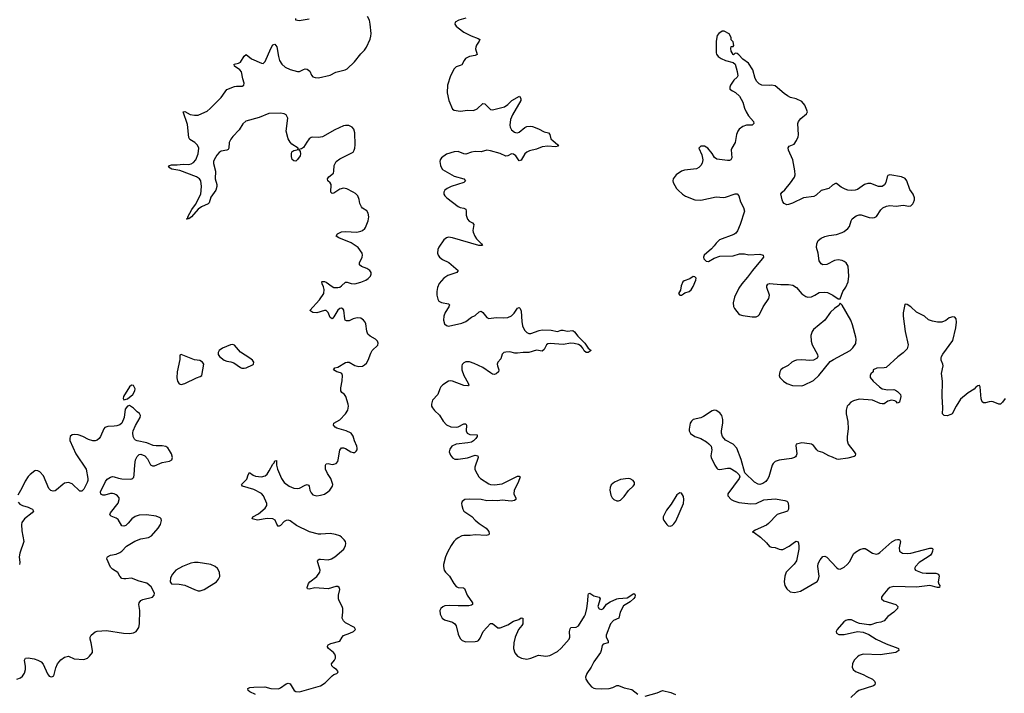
# Model space of a CAD drawing. Header units: inches. Extents: x 1843750 to 1959452, y 907112 to 1016326.
# Tile 110 of 137: x 1936140 to 1946448, y 950802 to 957856. Entities that reach past the tile are written whole.
import ezdxf

# ---------------------------------------------------------------- set-up
doc = ezdxf.new("R2010")
doc.units = ezdxf.units.IN
doc.header["$MEASUREMENT"] = 0
doc.layers.add('B9935', color=7, linetype='Continuous')
doc.layers.add('B9945', color=7, linetype='Continuous')

msp = doc.modelspace()

# ---------------------------------------------------------------- linework, layer by layer
at = {"layer": 'B9935', "color": 6}
for points, elevation in [([(1938608, 950788), (1938550, 950816), (1938533, 950830), (1938528, 950852), (1938550, 950861), (1938590, 950867), (1938708, 950868), (1938770, 950851), (1938850, 950850), (1938870, 950858), (1938930, 950901), (1938950, 950908), (1938970, 950901), (1939014, 950830), (1939030, 950820), (1939070, 950817), (1939290, 950879), (1939338, 950910), (1939410, 950985), (1939430, 950999), (1939462, 951010), (1939470, 951019), (1939474, 951030), (1939458, 951050), (1939428, 951068), (1939407, 951090), (1939405, 951110), (1939436, 951150), (1939445, 951170), (1939447, 951190), (1939440, 951210), (1939425, 951230), (1939372, 951270), (1939362, 951290), (1939364, 951296), (1939370, 951310), (1939396, 951324), (1939492, 951348), (1939515, 951390), (1939530, 951407), (1939598, 951430), (1939636, 951450), (1939654, 951470), (1939645, 951490), (1939550, 951538), (1939530, 951560), (1939516, 951590), (1939524, 951650), (1939522, 951690), (1939517, 951710), (1939484, 951770), (1939479, 951790), (1939479, 951830), (1939492, 951890), (1939484, 951910), (1939470, 951919), (1939450, 951919), (1939370, 951896), (1939230, 951905), (1939170, 951892), (1939154, 951894), (1939149, 951910), (1939163, 951950), (1939177, 951970), (1939250, 952025), (1939284, 952070), (1939287, 952090), (1939262, 952170), (1939259, 952190), (1939263, 952197), (1939275, 952205), (1939290, 952205), (1939370, 952200), (1939403, 952210), (1939439, 952230), (1939532, 952310), (1939551, 952350), (1939554, 952370), (1939550, 952390), (1939538, 952410), (1939510, 952436), (1939490, 952450), (1939445, 952465), (1939390, 952475), (1939293, 952467), (1939270, 952469), (1939173, 952493), (1939039, 952559), (1938970, 952608), (1938950, 952614), (1938930, 952611), (1938910, 952601), (1938870, 952560), (1938850, 952549), (1938832, 952572), (1938814, 952614), (1938789, 952629), (1938730, 952633), (1938630, 952614), (1938574, 952630), (1938582, 952650), (1938639, 952681), (1938710, 952740), (1938728, 952770), (1938727, 952790), (1938691, 952871), (1938673, 952893), (1938590, 952936), (1938472, 952970), (1938461, 952990), (1938517, 953043), (1938531, 953089), (1938547, 953113), (1938585, 953085), (1938610, 953075), (1938670, 953070), (1938710, 953078), (1938730, 953097), (1938753, 953130), (1938790, 953200), (1938804, 953216), (1938810, 953236), (1938830, 953238), (1938830, 953190), (1938838, 953150), (1938880, 953050), (1938910, 953010), (1938961, 952970), (1939010, 952950), (1939050, 952945), (1939070, 952951), (1939130, 952982), (1939150, 952988), (1939163, 952983), (1939172, 952972), (1939178, 952930), (1939190, 952900), (1939210, 952881), (1939250, 952870), (1939290, 952875), (1939330, 952887), (1939367, 952910), (1939388, 952930), (1939414, 952970), (1939418, 952990), (1939397, 953050), (1939363, 953103), (1939343, 953150), (1939343, 953190), (1939350, 953205), (1939370, 953208), (1939410, 953197), (1939430, 953200), (1939453, 953210), (1939470, 953230), (1939475, 953245), (1939491, 953349), (1939508, 953372), (1939530, 953372), (1939550, 953365), (1939606, 953330), (1939630, 953322), (1939650, 953325), (1939664, 953336), (1939672, 953350), (1939673, 953370), (1939669, 953390), (1939644, 953444), (1939630, 953494), (1939610, 953525), (1939559, 953550), (1939460, 953580), (1939442, 953590), (1939427, 953610), (1939429, 953630), (1939490, 953666), (1939551, 953730), (1939574, 953766), (1939581, 953810), (1939580, 953830), (1939556, 953910), (1939540, 953930), (1939512, 953952), (1939502, 953970), (1939501, 953999), (1939515, 954075), (1939518, 954130), (1939514, 954150), (1939499, 954159), (1939460, 954170), (1939425, 954190), (1939441, 954210), (1939470, 954218), (1939550, 954266), (1939570, 954271), (1939590, 954268), (1939650, 954236), (1939690, 954225), (1939730, 954229), (1939750, 954240), (1939770, 954260), (1939789, 954290), (1939816, 954364), (1939830, 954390), (1939890, 954447), (1939894, 954470), (1939885, 954490), (1939865, 954510), (1939810, 954541), (1939784, 954564), (1939774, 954594), (1939764, 954670), (1939756, 954690), (1939740, 954710), (1939710, 954729), (1939673, 954733), (1939630, 954722), (1939590, 954704), (1939562, 954702), (1939549, 954709), (1939544, 954724), (1939533, 954813), (1939525, 954825), (1939510, 954834), (1939490, 954833), (1939470, 954813), (1939430, 954746), (1939410, 954724), (1939390, 954737), (1939371, 954791), (1939350, 954810), (1939330, 954810), (1939250, 954785), (1939208, 954790), (1939176, 954810), (1939279, 954921), (1939323, 954990), (1939327, 955030), (1939320, 955060), (1939305, 955090), (1939302, 955110), (1939306, 955114), (1939330, 955115), (1939350, 955107), (1939410, 955061), (1939430, 955052), (1939470, 955050), (1939490, 955055), (1939510, 955068), (1939550, 955107), (1939570, 955109), (1939610, 955093), (1939650, 955089), (1939713, 955107), (1939765, 955130), (1939790, 955147), (1939811, 955170), (1939819, 955190), (1939818, 955210), (1939806, 955230), (1939773, 955250), (1939720, 955270), (1939699, 955290), (1939699, 955310), (1939726, 955370), (1939730, 955390), (1939724, 955410), (1939685, 955470), (1939610, 955521), (1939482, 955570), (1939455, 955590), (1939466, 955614), (1939510, 955634), (1939550, 955638), (1939670, 955630), (1939710, 955640), (1939730, 955650), (1939752, 955668), (1939760, 955680), (1939788, 955750), (1939795, 955790), (1939789, 955830), (1939774, 955854), (1939730, 955883), (1939717, 955897), (1939700, 955930), (1939693, 955973), (1939679, 956010), (1939655, 956035), (1939633, 956050), (1939565, 956085), (1939530, 956093), (1939490, 956082), (1939430, 956039), (1939410, 956036), (1939399, 956050), (1939401, 956130), (1939389, 956149), (1939366, 956170), (1939361, 956190), (1939376, 956210), (1939424, 956250), (1939429, 956270), (1939432, 956330), (1939454, 956370), (1939490, 956399), (1939630, 956470), (1939642, 956490), (1939649, 956510), (1939653, 956547), (1939649, 956670), (1939638, 956710), (1939621, 956730), (1939587, 956747), (1939550, 956748), (1939530, 956744), (1939438, 956702), (1939310, 956631), (1939270, 956621), (1939210, 956626), (1939190, 956623), (1939170, 956607), (1939145, 956575), (1939110, 956516), (1939090, 956503), (1939064, 956496), (1939062, 956490), (1939070, 956487), (1939076, 956476), (1939081, 956450), (1939075, 956430), (1939050, 956391), (1939030, 956376), (1939010, 956378), (1938993, 956393), (1938984, 956424), (1938984, 956450), (1938990, 956472), (1938999, 956481), (1939010, 956488), (1939045, 956495), (1939056, 956504), (1939055, 956510), (1938990, 956552), (1938970, 956575), (1938950, 956609), (1938931, 956690), (1938946, 956826), (1938930, 956859), (1938909, 956869), (1938870, 956876), (1938750, 956873), (1938647, 956833), (1938508, 956792), (1938476, 956764), (1938438, 956702), (1938370, 956632), (1938350, 956605), (1938333, 956570), (1938328, 956510), (1938322, 956498), (1938310, 956490), (1938250, 956478), (1938230, 956465), (1938204, 956436), (1938176, 956390), (1938169, 956370), (1938170, 956350), (1938190, 956270), (1938188, 956190), (1938204, 956130), (1938205, 956110), (1938193, 956070), (1938142, 955998), (1938122, 955938), (1938113, 955927), (1938045, 955895), (1938008, 955872), (1937937, 955790), (1937910, 955772), (1937904, 955776), (1937902, 955770), (1937890, 955766), (1937888, 955770), (1937899, 955781), (1937899, 955790), (1937941, 955870), (1937980, 955920), (1938035, 956030), (1938045, 956110), (1938036, 956170), (1938023, 956190), (1937991, 956211), (1937818, 956278), (1937734, 956290), (1937697, 956310), (1937709, 956330), (1937730, 956337), (1937790, 956336), (1937850, 956342), (1937910, 956339), (1937935, 956345), (1937959, 956361), (1937985, 956390), (1938008, 956450), (1938014, 956510), (1938003, 956543), (1937974, 956570), (1937923, 956603), (1937910, 956624), (1937897, 956757), (1937852, 956890), (1937870, 956896), (1937925, 956865), (1937970, 956855), (1938010, 956858), (1938047, 956873), (1938101, 956899), (1938135, 956925), (1938250, 957042), (1938290, 957102), (1938310, 957124), (1938390, 957156), (1938410, 957160), (1938470, 957159), (1938488, 957170), (1938491, 957190), (1938476, 957236), (1938462, 957310), (1938446, 957330), (1938390, 957370), (1938385, 957390), (1938430, 957400), (1938450, 957413), (1938490, 957474), (1938510, 957490), (1938568, 957448), (1938670, 957402), (1938690, 957397), (1938710, 957418), (1938770, 957556), (1938790, 957592), (1938810, 957600), (1938831, 957571), (1938848, 957470), (1938861, 957430), (1938886, 957390), (1938919, 957359), (1938970, 957335), (1939050, 957314), (1939070, 957314), (1939110, 957334), (1939130, 957340), (1939150, 957338), (1939176, 957316), (1939194, 957274), (1939210, 957259), (1939235, 957250), (1939270, 957248), (1939390, 957275), (1939450, 957306), (1939548, 957332), (1939570, 957342), (1939646, 957414), (1939710, 957500), (1939750, 957538), (1939772, 957570), (1939808, 957652), (1939817, 957683), (1939818, 957710), (1939809, 957811), (1939801, 957850), (1939783, 957890)], 500), ([(1939170, 957860), (1939066, 957846), (1939030, 957850), (1939030, 957870)], 500), ([(1936110, 950948), (1936150, 950962), (1936170, 950980), (1936190, 951014), (1936202, 951050), (1936202, 951082), (1936191, 951149), (1936201, 951170), (1936230, 951173), (1936290, 951161), (1936330, 951148), (1936364, 951130), (1936386, 951106), (1936430, 951007), (1936443, 950990), (1936450, 950982), (1936470, 950974), (1936483, 950977), (1936496, 950984), (1936502, 950998), (1936518, 951070), (1936535, 951110), (1936569, 951151), (1936610, 951180), (1936650, 951190), (1936710, 951163), (1936810, 951156), (1936849, 951170), (1936872, 951190), (1936901, 951230), (1936902, 951250), (1936890, 951330), (1936878, 951370), (1936879, 951390), (1936890, 951410), (1936930, 951444), (1936950, 951453), (1937050, 951458), (1937228, 951432), (1937290, 951428), (1937330, 951434), (1937361, 951450), (1937386, 951490), (1937395, 951530), (1937397, 951670), (1937389, 951730), (1937392, 951750), (1937408, 951772), (1937430, 951784), (1937531, 951809), (1937549, 951830), (1937553, 951850), (1937516, 951916), (1937470, 951954), (1937390, 951976), (1937310, 952009), (1937250, 951999), (1937230, 951999), (1937210, 952005), (1937190, 952030), (1937168, 952068), (1937110, 952101), (1937090, 952121), (1937054, 952210), (1937057, 952223), (1937060, 952230), (1937090, 952250), (1937150, 952260), (1937190, 952276), (1937211, 952290), (1937258, 952342), (1937346, 952394), (1937410, 952419), (1937490, 952435), (1937520, 952450), (1937590, 952530), (1937614, 952570), (1937626, 952610), (1937620, 952630), (1937610, 952639), (1937570, 952657), (1937469, 952669), (1937390, 952666), (1937350, 952654), (1937313, 952630), (1937277, 952583), (1937250, 952558), (1937230, 952552), (1937210, 952556), (1937170, 952623), (1937150, 952637), (1937096, 952656), (1937083, 952670), (1937090, 952692), (1937170, 952793), (1937183, 952830), (1937180, 952850), (1937165, 952870), (1937150, 952880), (1937130, 952890), (1937110, 952895), (1937090, 952894), (1937030, 952875), (1937010, 952877), (1936988, 952888), (1936985, 952910), (1937040, 953020), (1937057, 953043), (1937090, 953066), (1937110, 953071), (1937130, 953069), (1937174, 953054), (1937209, 953049), (1937295, 953045), (1937313, 953047), (1937326, 953054), (1937334, 953066), (1937340, 953090), (1937346, 953194), (1937354, 953246), (1937370, 953280), (1937390, 953302), (1937410, 953306), (1937450, 953288), (1937477, 953257), (1937510, 953196), (1937530, 953183), (1937550, 953185), (1937630, 953220), (1937710, 953231), (1937733, 953247), (1937741, 953270), (1937730, 953309), (1937710, 953346), (1937690, 953372), (1937670, 953386), (1937633, 953393), (1937570, 953393), (1937538, 953398), (1937470, 953425), (1937370, 953444), (1937351, 953451), (1937342, 953462), (1937328, 953490), (1937324, 953530), (1937327, 953550), (1937353, 953607), (1937401, 953690), (1937406, 953710), (1937393, 953733), (1937369, 953750), (1937330, 953789), (1937290, 953815), (1937270, 953809), (1937244, 953776), (1937234, 953690), (1937211, 953629), (1937187, 953613), (1937156, 953604), (1937130, 953599), (1937063, 953597), (1937033, 953587), (1937021, 953570), (1936986, 953490), (1936971, 953469), (1936950, 953451), (1936930, 953445), (1936905, 953445), (1936860, 953460), (1936802, 953490), (1936753, 953507), (1936710, 953512), (1936690, 953507), (1936670, 953490), (1936664, 953470), (1936666, 953450), (1936728, 953310), (1936837, 953150), (1936854, 953050), (1936854, 953030), (1936847, 953010), (1936810, 952939), (1936790, 952917), (1936770, 952918), (1936690, 952996), (1936650, 953010), (1936610, 953002), (1936590, 952990), (1936527, 952933), (1936510, 952923), (1936490, 952920), (1936466, 952926), (1936446, 952946), (1936390, 953080), (1936350, 953121), (1936330, 953132), (1936310, 953134), (1936298, 953130), (1936250, 953094), (1936230, 953072), (1936197, 953023), (1936163, 952950), (1936122, 952878)], 600), ([(1936123, 952803), (1936142, 952782), (1936168, 952768), (1936230, 952752), (1936258, 952738), (1936274, 952730), (1936285, 952710), (1936272, 952690), (1936190, 952628), (1936164, 952590), (1936160, 952570), (1936164, 952504), (1936183, 952390), (1936142, 952270), (1936135, 952230), (1936142, 952170), (1936137, 952150)], 600)]:
    msp.add_lwpolyline(points, dxfattribs=dict(at, elevation=elevation))
at = {"layer": 'B9935', "color": 6, "elevation": 600}
for points in [[(1938370, 954456), (1938348, 954452), (1938265, 954415), (1938227, 954390), (1938217, 954370), (1938219, 954350), (1938233, 954330), (1938282, 954290), (1938310, 954279), (1938350, 954273), (1938382, 954262), (1938450, 954214), (1938467, 954207), (1938490, 954205), (1938510, 954209), (1938577, 954243), (1938587, 954250), (1938592, 954270), (1938576, 954290), (1938550, 954310), (1938453, 954373), (1938390, 954449)], [(1937830, 954349), (1937818, 954342), (1937815, 954330), (1937817, 954297), (1937788, 954170), (1937784, 954104), (1937792, 954072), (1937810, 954043), (1937830, 954036), (1937870, 954045), (1937990, 954104), (1938030, 954118), (1938046, 954130), (1938067, 954250), (1938053, 954270), (1938026, 954286), (1937970, 954294)], [(1937310, 954029), (1937291, 954010), (1937226, 953910), (1937225, 953890), (1937230, 953874), (1937270, 953886), (1937324, 953930), (1937346, 953970), (1937349, 953990), (1937330, 954025)], [(1937970, 952172), (1937930, 952164), (1937846, 952130), (1937776, 952090), (1937740, 952050), (1937720, 952010), (1937717, 951970), (1937730, 951949), (1937810, 951943), (1937870, 951933), (1937970, 951888), (1938010, 951876), (1938030, 951875), (1938070, 951887), (1938199, 951970), (1938222, 951998), (1938234, 952026), (1938232, 952070), (1938212, 952110), (1938188, 952130), (1938141, 952150), (1938010, 952171)]]:
    msp.add_lwpolyline(points, close=True, dxfattribs=at)
at = {"layer": 'B9945', "color": 6}
for points, elevation in [([(1940810, 957871), (1940736, 957850), (1940700, 957830), (1940695, 957810), (1940708, 957790), (1940729, 957770), (1940790, 957727), (1940867, 957687), (1940940, 957660), (1940957, 957650), (1940952, 957630), (1940922, 957590), (1940914, 957570), (1940913, 957550), (1940928, 957490), (1940910, 957480), (1940850, 957469), (1940809, 957451), (1940792, 957430), (1940770, 957385), (1940750, 957375), (1940710, 957363), (1940690, 957343), (1940650, 957270), (1940618, 957170), (1940616, 957090), (1940634, 957010), (1940670, 956920), (1940690, 956907), (1940750, 956898), (1940830, 956907), (1940890, 956904), (1940930, 956921), (1940990, 956977), (1941010, 956976), (1941062, 956922), (1941070, 956916), (1941090, 956913), (1941215, 956945), (1941251, 956969), (1941292, 957010), (1941374, 957054), (1941388, 957030), (1941386, 957010), (1941299, 956861), (1941278, 956810), (1941272, 956750), (1941276, 956730), (1941290, 956703), (1941319, 956679), (1941330, 956674), (1941350, 956673), (1941370, 956680), (1941430, 956727), (1941450, 956738), (1941490, 956742), (1941510, 956737), (1941573, 956713), (1941630, 956682), (1941678, 956670), (1941690, 956653), (1941702, 956610), (1941726, 956586), (1941772, 956550), (1941782, 956530), (1941750, 956525), (1941670, 956530), (1941610, 956524), (1941550, 956500), (1941476, 956484), (1941450, 956470), (1941429, 956451), (1941390, 956384), (1941370, 956379), (1941336, 956430), (1941310, 956448), (1941290, 956450), (1941250, 956429), (1941230, 956428), (1941170, 956456), (1941070, 956484), (1941030, 956489), (1940970, 956472), (1940910, 956475), (1940870, 956470), (1940810, 956448), (1940790, 956451), (1940730, 956476), (1940690, 956473), (1940610, 956448), (1940556, 956410), (1940541, 956390), (1940539, 956370), (1940544, 956330), (1940551, 956310), (1940568, 956288), (1940690, 956219), (1940791, 956191), (1940809, 956170), (1940789, 956150), (1940658, 956110), (1940615, 956090), (1940592, 956070), (1940581, 956050), (1940581, 956030), (1940591, 956010), (1940612, 955990), (1940730, 955901), (1940751, 955891), (1940790, 955884), (1940812, 955872), (1940816, 955850), (1940813, 955810), (1940828, 955768), (1940845, 955745), (1940881, 955730), (1940893, 955713), (1940885, 955650), (1940888, 955630), (1940905, 955590), (1940922, 955562), (1940975, 955510), (1940984, 955490), (1940948, 955490), (1940670, 955573), (1940630, 955578), (1940609, 955571), (1940579, 955550), (1940527, 955473), (1940519, 955450), (1940515, 955410), (1940521, 955390), (1940536, 955370), (1940565, 955345), (1940633, 955313), (1940731, 955230), (1940717, 955210), (1940624, 955176), (1940582, 955150), (1940530, 955092), (1940515, 955050), (1940507, 955010), (1940508, 954970), (1940516, 954930), (1940527, 954910), (1940555, 954895), (1940630, 954880), (1940641, 954870), (1940633, 954850), (1940594, 954790), (1940579, 954750), (1940577, 954710), (1940589, 954670), (1940610, 954652), (1940630, 954648), (1940770, 954678), (1940810, 954695), (1940870, 954741), (1940910, 954757), (1940950, 954798), (1940970, 954805), (1940990, 954790), (1941030, 954736), (1941050, 954726), (1941130, 954737), (1941210, 954734), (1941250, 954737), (1941290, 954755), (1941317, 954783), (1941350, 954836), (1941370, 954843), (1941380, 954830), (1941390, 954804), (1941396, 954696), (1941404, 954650), (1941424, 954604), (1941450, 954579), (1941470, 954571), (1941490, 954570), (1941578, 954602), (1941610, 954609), (1941704, 954604), (1941770, 954589), (1941810, 954606), (1941830, 954605), (1941870, 954593), (1941930, 954601), (1941950, 954587), (1941983, 954543), (1942056, 954470), (1942090, 954417), (1942123, 954390), (1942093, 954370), (1942070, 954371), (1942050, 954389), (1942037, 954417), (1942018, 954438), (1941990, 954454), (1941945, 954465), (1941910, 954467), (1941830, 954453), (1941695, 954465), (1941670, 954460), (1941656, 954450), (1941630, 954401), (1941610, 954386), (1941550, 954395), (1941470, 954370), (1941410, 954372), (1941350, 954364), (1941325, 954365), (1941270, 954379), (1941230, 954376), (1941210, 954370), (1941190, 954353), (1941176, 954304), (1941145, 954270), (1941138, 954250), (1941141, 954230), (1941158, 954190), (1941154, 954170), (1941130, 954146), (1941110, 954140), (1941090, 954145), (1941070, 954157), (1940990, 954212), (1940897, 954257), (1940850, 954273), (1940810, 954272), (1940790, 954261), (1940774, 954246), (1940768, 954230), (1940769, 954191), (1940790, 954130), (1940835, 954050), (1940842, 954030), (1940837, 954023), (1940830, 954020), (1940790, 954026), (1940670, 954071), (1940650, 954073), (1940630, 954069), (1940570, 954033), (1940548, 954012), (1940537, 953990), (1940518, 953930), (1940461, 953870), (1940451, 953830), (1940453, 953810), (1940462, 953790), (1940482, 953762), (1940535, 953715), (1940572, 953650), (1940610, 953613), (1940654, 953594), (1940709, 953589), (1940730, 953594), (1940790, 953624), (1940810, 953625), (1940817, 953610), (1940815, 953550), (1940825, 953525), (1940851, 953511), (1940930, 953510), (1940928, 953490), (1940914, 953470), (1940890, 953445), (1940870, 953433), (1940830, 953424), (1940710, 953412), (1940665, 953390), (1940642, 953358), (1940638, 953330), (1940650, 953297), (1940670, 953268), (1940695, 953255), (1940730, 953254), (1940829, 953269), (1940910, 953294), (1940935, 953290), (1940941, 953270), (1940906, 953170), (1940906, 953150), (1940913, 953130), (1940946, 953070), (1940965, 953050), (1941050, 952995), (1941070, 952987), (1941110, 952984), (1941190, 952997), (1941350, 953074), (1941370, 953076), (1941378, 953070), (1941358, 953010), (1941316, 952930), (1941315, 952890), (1941334, 952846), (1941334, 952830), (1941319, 952821), (1941287, 952813), (1941190, 952823), (1941144, 952816), (1941090, 952821), (1941030, 952818), (1940970, 952832), (1940844, 952836), (1940799, 952830), (1940772, 952810), (1940767, 952790), (1940769, 952770), (1940779, 952730), (1940791, 952710), (1940874, 952654), (1940910, 952614), (1940950, 952580), (1941025, 952530), (1941050, 952496), (1941055, 952470), (1941050, 952462), (1941024, 952456), (1940910, 952462), (1940855, 952455), (1940790, 952455), (1940770, 952450), (1940730, 952430), (1940707, 952413), (1940685, 952390), (1940658, 952350), (1940619, 952281), (1940599, 952230), (1940577, 952150), (1940576, 952130), (1940584, 952090), (1940597, 952070), (1940639, 952030), (1940686, 951950), (1940710, 951920), (1940730, 951908), (1940787, 951907), (1940798, 951898), (1940825, 951830), (1940879, 951750), (1940879, 951730), (1940870, 951723), (1940842, 951718), (1940730, 951716), (1940638, 951722), (1940590, 951716), (1940570, 951707), (1940550, 951690), (1940540, 951670), (1940541, 951630), (1940562, 951590), (1940588, 951570), (1940670, 951545), (1940694, 951530), (1940708, 951508), (1940730, 951422), (1940750, 951376), (1940773, 951353), (1940810, 951342), (1940910, 951343), (1940930, 951346), (1940945, 951355), (1940962, 951378), (1940994, 951450), (1941070, 951534), (1941090, 951534), (1941146, 951486), (1941170, 951486), (1941250, 951520), (1941310, 951558), (1941364, 951576), (1941390, 951591), (1941409, 951589), (1941408, 951530), (1941397, 951510), (1941362, 951470), (1941327, 951390), (1941314, 951330), (1941311, 951270), (1941324, 951224), (1941351, 951191), (1941393, 951170), (1941450, 951160), (1941490, 951168), (1941570, 951200), (1941650, 951192), (1941690, 951198), (1941770, 951241), (1941810, 951275), (1941893, 951370), (1941900, 951390), (1941896, 951450), (1941902, 951478), (1941910, 951490), (1941967, 951493), (1941990, 951509), (1942052, 951610), (1942062, 951630), (1942076, 951690), (1942088, 951770), (1942090, 951831), (1942096, 951844), (1942110, 951849), (1942150, 951822), (1942207, 951807), (1942216, 951790), (1942193, 951710), (1942205, 951685), (1942230, 951679), (1942251, 951689), (1942284, 951736), (1942322, 951758), (1942390, 951790), (1942410, 951795), (1942500, 951800), (1942570, 951847), (1942581, 951841), (1942584, 951830), (1942581, 951810), (1942570, 951794), (1942530, 951760), (1942462, 951718), (1942426, 951650), (1942411, 951590), (1942357, 951563), (1942326, 951530), (1942280, 951410), (1942280, 951390), (1942300, 951350), (1942300, 951330), (1942250, 951315), (1942238, 951302), (1942229, 951250), (1942222, 951230), (1942150, 951132), (1942123, 951077), (1942077, 951010), (1942065, 950970), (1942068, 950950), (1942092, 950910), (1942125, 950870), (1942150, 950857), (1942170, 950853), (1942230, 950849), (1942310, 950852), (1942350, 950862), (1942390, 950882), (1942410, 950884), (1942470, 950859), (1942550, 950841), (1942610, 950791)], 500), ([(1946458, 953890), (1946430, 953850), (1946410, 953831), (1946390, 953830), (1946330, 953853), (1946310, 953856), (1946290, 953855), (1946250, 953842), (1946230, 953842), (1946215, 953855), (1946205, 953885), (1946196, 954010), (1946190, 954024), (1946184, 954024), (1946170, 954023), (1946150, 954007), (1946134, 953986), (1946070, 953947), (1945990, 953882), (1945943, 953810), (1945903, 953730), (1945890, 953720), (1945850, 953707), (1945817, 953710), (1945802, 953730), (1945806, 953790), (1945799, 953910), (1945802, 954070), (1945791, 954150), (1945807, 954230), (1945804, 954250), (1945787, 954290), (1945787, 954310), (1945792, 954330), (1945806, 954354), (1945910, 954496), (1945942, 954630), (1945949, 954689), (1945945, 954725), (1945930, 954742), (1945910, 954744), (1945870, 954733), (1945835, 954705), (1945793, 954687), (1945750, 954687), (1945698, 954698), (1945654, 954714), (1945612, 954752), (1945530, 954792), (1945470, 954849), (1945430, 954875), (1945410, 954878), (1945407, 954873), (1945390, 954786), (1945388, 954750), (1945410, 954592), (1945442, 954450), (1945430, 954410), (1945391, 954369), (1945335, 954325), (1945210, 954214), (1945190, 954209), (1945112, 954208), (1945074, 954190), (1945074, 954170), (1945050, 954146), (1945045, 954130), (1945045, 954110), (1945075, 954070), (1945141, 954010), (1945170, 953991), (1945230, 953979), (1945290, 953983), (1945310, 953976), (1945330, 953962), (1945360, 953930), (1945365, 953910), (1945350, 953849), (1945330, 953839), (1945316, 953856), (1945303, 953863), (1945269, 953871), (1945230, 953860), (1945190, 953834), (1945170, 953832), (1945150, 953837), (1945070, 953873), (1944930, 953883), (1944870, 953866), (1944843, 953850), (1944816, 953824), (1944804, 953810), (1944792, 953768), (1944793, 953730), (1944809, 953649), (1944815, 953570), (1944804, 953490), (1944803, 953450), (1944813, 953410), (1944877, 953330), (1944889, 953310), (1944888, 953290), (1944878, 953282), (1944810, 953263), (1944710, 953251), (1944694, 953254), (1944650, 953276), (1944610, 953289), (1944550, 953325), (1944499, 953339), (1944485, 953350), (1944450, 953397), (1944430, 953410), (1944410, 953416), (1944330, 953423), (1944285, 953415), (1944270, 953410), (1944264, 953396), (1944275, 953310), (1944270, 953290), (1944261, 953279), (1944250, 953270), (1944219, 953261), (1944090, 953242), (1944050, 953228), (1944029, 953210), (1944018, 953190), (1943982, 953070), (1943970, 953045), (1943950, 953021), (1943921, 952999), (1943890, 952990), (1943870, 952993), (1943834, 953014), (1943732, 953112), (1943694, 953250), (1943648, 953370), (1943610, 953410), (1943530, 953454), (1943499, 953490), (1943487, 953527), (1943486, 953550), (1943502, 953630), (1943503, 953670), (1943491, 953710), (1943470, 953738), (1943430, 953764), (1943410, 953766), (1943390, 953761), (1943300, 953700), (1943270, 953687), (1943192, 953668), (1943172, 953650), (1943161, 953630), (1943149, 953569), (1943150, 953550), (1943164, 953524), (1943210, 953491), (1943270, 953469), (1943330, 953434), (1943355, 953415), (1943378, 953390), (1943386, 953350), (1943377, 953290), (1943378, 953270), (1943419, 953190), (1943440, 953160), (1943450, 953150), (1943470, 953146), (1943550, 953160), (1943578, 953158), (1943641, 953121), (1943671, 953090), (1943679, 953070), (1943674, 953050), (1943554, 952890), (1943553, 952870), (1943590, 952833), (1943618, 952818), (1943670, 952801), (1943793, 952787), (1943850, 952789), (1943931, 952829), (1944050, 952839), (1944150, 952822), (1944173, 952813), (1944182, 952802), (1944190, 952770), (1944190, 952730), (1944178, 952710), (1944070, 952673), (1943981, 952579), (1943958, 952562), (1943841, 952510), (1943811, 952490), (1943830, 952485), (1943897, 952437), (1943959, 952379), (1943990, 952338), (1944010, 952332), (1944050, 952329), (1944091, 952310), (1944110, 952307), (1944130, 952309), (1944197, 952343), (1944250, 952386), (1944270, 952396), (1944290, 952388), (1944298, 952350), (1944297, 952310), (1944272, 952190), (1944247, 952153), (1944166, 952070), (1944149, 952030), (1944143, 951970), (1944151, 951931), (1944170, 951896), (1944205, 951865), (1944250, 951857), (1944314, 951870), (1944489, 951971), (1944503, 951997), (1944510, 952030), (1944496, 952130), (1944498, 952162), (1944519, 952201), (1944550, 952235), (1944570, 952239), (1944590, 952229), (1944690, 952118), (1944710, 952104), (1944730, 952102), (1944770, 952121), (1944804, 952150), (1944830, 952183), (1944870, 952263), (1944890, 952281), (1944934, 952306), (1944970, 952319), (1944990, 952318), (1945010, 952309), (1945070, 952269), (1945110, 952258), (1945130, 952265), (1945144, 952276), (1945270, 952387), (1945310, 952409), (1945330, 952414), (1945352, 952412), (1945361, 952390), (1945347, 952326), (1945350, 952290), (1945383, 952270), (1945430, 952265), (1945470, 952268), (1945670, 952321), (1945690, 952322), (1945697, 952317), (1945700, 952310), (1945698, 952290), (1945691, 952270), (1945675, 952250), (1945651, 952230), (1945556, 952170), (1945517, 952130), (1945509, 952109), (1945520, 952090), (1945590, 952064), (1945630, 952059), (1945730, 952059), (1945760, 952050), (1945765, 952030), (1945757, 951970), (1945764, 951944), (1945775, 951930), (1945771, 951910), (1945749, 951910), (1945670, 951930), (1945528, 951912), (1945290, 951920), (1945251, 951910), (1945230, 951892), (1945177, 951830), (1945163, 951810), (1945161, 951790), (1945186, 951770), (1945312, 951730), (1945333, 951710), (1945330, 951690), (1945291, 951650), (1945230, 951606), (1945190, 951561), (1945154, 951546), (1945110, 951539), (1945050, 951520), (1945030, 951520), (1944932, 951532), (1944903, 951543), (1944850, 951572), (1944810, 951572), (1944790, 951565), (1944767, 951550), (1944698, 951470), (1944688, 951450), (1944691, 951431), (1944717, 951417), (1944770, 951417), (1944910, 951448), (1944970, 951442), (1945030, 951416), (1945106, 951370), (1945210, 951319), (1945334, 951274), (1945339, 951270), (1945344, 951250), (1945311, 951229), (1945150, 951205), (1944970, 951212), (1944930, 951197), (1944910, 951185), (1944877, 951150), (1944858, 951110), (1944857, 951077), (1944867, 951050), (1944892, 951030), (1944970, 951000), (1945010, 950976), (1945070, 950948), (1945089, 950930), (1945097, 950910), (1945093, 950890), (1945079, 950881), (1944925, 950830), (1944897, 950810), (1944842, 950758)], 600), ([(1942690, 950771), (1942814, 950806), (1942870, 950831), (1942958, 950810), (1943006, 950790)], 500)]:
    msp.add_lwpolyline(points, dxfattribs=dict(at, elevation=elevation))
at = {"layer": 'B9945', "color": 6, "elevation": 600}
for points in [[(1943515, 957735), (1943495, 957735), (1943458, 957710), (1943441, 957690), (1943431, 957630), (1943431, 957510), (1943434, 957494), (1943451, 957471), (1943485, 957450), (1943530, 957428), (1943608, 957408), (1943631, 957391), (1943653, 957313), (1943657, 957270), (1943650, 957255), (1943617, 957223), (1943581, 957170), (1943575, 957150), (1943576, 957130), (1943601, 957110), (1943634, 957094), (1943677, 957057), (1943711, 956991), (1943728, 956930), (1943746, 956890), (1943771, 956850), (1943822, 956790), (1943827, 956770), (1943807, 956753), (1943750, 956753), (1943710, 956739), (1943674, 956710), (1943659, 956690), (1943645, 956655), (1943632, 956570), (1943595, 956510), (1943590, 956494), (1943594, 956410), (1943585, 956390), (1943570, 956383), (1943550, 956383), (1943437, 956397), (1943414, 956414), (1943390, 956454), (1943345, 956510), (1943310, 956530), (1943270, 956530), (1943250, 956510), (1943281, 956441), (1943292, 956390), (1943286, 956354), (1943272, 956330), (1943251, 956309), (1943225, 956295), (1943100, 956280), (1943068, 956270), (1943013, 956230), (1942982, 956190), (1942978, 956170), (1942982, 956150), (1943018, 956090), (1943033, 956070), (1943079, 956030), (1943110, 956009), (1943210, 955969), (1943270, 955967), (1943430, 956001), (1943510, 955994), (1943530, 955996), (1943630, 956032), (1943650, 956031), (1943670, 956011), (1943687, 955950), (1943719, 955890), (1943729, 955850), (1943683, 955710), (1943656, 955644), (1943639, 955621), (1943615, 955605), (1943468, 955550), (1943430, 955516), (1943412, 955488), (1943383, 955457), (1943307, 955390), (1943299, 955370), (1943301, 955350), (1943328, 955328), (1943350, 955324), (1943410, 955359), (1943470, 955380), (1943610, 955384), (1943675, 955405), (1943730, 955403), (1943774, 955394), (1943890, 955400), (1943925, 955390), (1943926, 955370), (1943914, 955350), (1943812, 955230), (1943761, 955159), (1943700, 955090), (1943670, 955046), (1943624, 954950), (1943611, 954890), (1943614, 954854), (1943623, 954830), (1943673, 954770), (1943710, 954757), (1943810, 954744), (1943850, 954745), (1943870, 954754), (1943885, 954770), (1943925, 954850), (1943984, 954936), (1943989, 954970), (1943961, 955050), (1943961, 955070), (1943973, 955087), (1943990, 955095), (1944110, 955084), (1944190, 955083), (1944235, 955075), (1944273, 955053), (1944330, 954984), (1944370, 954956), (1944390, 954950), (1944430, 954954), (1944465, 954970), (1944510, 954998), (1944570, 955003), (1944598, 954998), (1944652, 954970), (1944710, 954932), (1944730, 954934), (1944759, 955010), (1944790, 955054), (1944814, 955110), (1944820, 955170), (1944814, 955274), (1944791, 955310), (1944770, 955325), (1944750, 955334), (1944710, 955342), (1944670, 955336), (1944590, 955292), (1944550, 955288), (1944530, 955300), (1944511, 955330), (1944500, 955410), (1944482, 955470), (1944484, 955510), (1944498, 955542), (1944531, 955569), (1944570, 955585), (1944610, 955596), (1944690, 955608), (1944752, 955628), (1944770, 955638), (1944809, 955670), (1944827, 955690), (1944844, 955750), (1944856, 955770), (1944898, 955802), (1944930, 955812), (1944950, 955812), (1945034, 955786), (1945070, 955780), (1945090, 955783), (1945110, 955794), (1945155, 955865), (1945175, 955885), (1945215, 955905), (1945250, 955910), (1945316, 955904), (1945390, 955913), (1945450, 955905), (1945470, 955908), (1945490, 955927), (1945498, 955942), (1945507, 955970), (1945507, 955990), (1945495, 956030), (1945458, 956078), (1945428, 956168), (1945410, 956194), (1945371, 956211), (1945250, 956230), (1945230, 956224), (1945222, 956210), (1945208, 956150), (1945193, 956127), (1945169, 956111), (1945130, 956108), (1945050, 956141), (1945019, 956141), (1944984, 956130), (1944910, 956079), (1944888, 956072), (1944850, 956068), (1944810, 956072), (1944781, 956081), (1944742, 956102), (1944690, 956142), (1944680, 956140), (1944650, 956124), (1944610, 956089), (1944530, 956069), (1944480, 956020), (1944454, 956006), (1944345, 955990), (1944230, 955933), (1944190, 955920), (1944170, 955918), (1944144, 955930), (1944130, 955949), (1944122, 955970), (1944110, 956031), (1944121, 956050), (1944150, 956075), (1944210, 956147), (1944250, 956208), (1944257, 956230), (1944255, 956275), (1944233, 956387), (1944189, 956489), (1944187, 956513), (1944197, 956530), (1944248, 956552), (1944273, 956590), (1944290, 956630), (1944292, 956650), (1944288, 956768), (1944293, 956790), (1944317, 956823), (1944378, 956870), (1944387, 956890), (1944382, 956910), (1944361, 956961), (1944330, 957001), (1944270, 957028), (1944210, 957043), (1944178, 957058), (1944142, 957082), (1944050, 957164), (1944012, 957172), (1943990, 957168), (1943910, 957172), (1943883, 957183), (1943858, 957210), (1943841, 957241), (1943815, 957330), (1943770, 957401), (1943710, 957444), (1943670, 957489), (1943650, 957502), (1943630, 957506), (1943612, 957488), (1943608, 957490), (1943590, 957526), (1943584, 957556), (1943590, 957574), (1943610, 957574), (1943615, 957585), (1943610, 957626), (1943590, 957646), (1943588, 957670), (1943568, 957708)], [(1943190, 955165), (1943156, 955144), (1943098, 955122), (1943082, 955110), (1943064, 955070), (1943057, 955023), (1943038, 954990), (1943050, 954972), (1943070, 954972), (1943090, 954985), (1943105, 954995), (1943150, 955008), (1943170, 955027), (1943190, 955061), (1943219, 955130), (1943221, 955150), (1943210, 955164)], [(1944730, 954886), (1944716, 954864), (1944670, 954833), (1944630, 954792), (1944569, 954710), (1944450, 954611), (1944435, 954590), (1944424, 954550), (1944425, 954490), (1944437, 954450), (1944494, 954350), (1944496, 954330), (1944488, 954310), (1944450, 954289), (1944413, 954287), (1944330, 954295), (1944271, 954289), (1944250, 954283), (1944225, 954270), (1944184, 954236), (1944130, 954206), (1944110, 954190), (1944098, 954170), (1944092, 954130), (1944098, 954110), (1944136, 954070), (1944170, 954047), (1944230, 954024), (1944330, 954022), (1944350, 954027), (1944450, 954078), (1944506, 954130), (1944625, 954275), (1944661, 954299), (1944834, 954390), (1944861, 954419), (1944895, 954465), (1944898, 954510), (1944895, 954530), (1944860, 954660), (1944842, 954710), (1944750, 954868)], [(1942510, 953050), (1942430, 953041), (1942366, 953014), (1942334, 952986), (1942322, 952958), (1942319, 952930), (1942330, 952877), (1942344, 952850), (1942362, 952830), (1942390, 952816), (1942410, 952817), (1942430, 952825), (1942470, 952863), (1942513, 952927), (1942562, 952970), (1942577, 952990), (1942576, 953010), (1942564, 953030), (1942530, 953046)], [(1943050, 952902), (1943021, 952879), (1942959, 952781), (1942910, 952720), (1942877, 952650), (1942877, 952630), (1942885, 952610), (1942915, 952570), (1942930, 952557), (1942950, 952551), (1942970, 952558), (1942990, 952575), (1943010, 952604), (1943088, 952790), (1943092, 952830), (1943090, 952862), (1943070, 952898)]]:
    msp.add_lwpolyline(points, close=True, dxfattribs=at)

doc.saveas('drawing.dxf')
